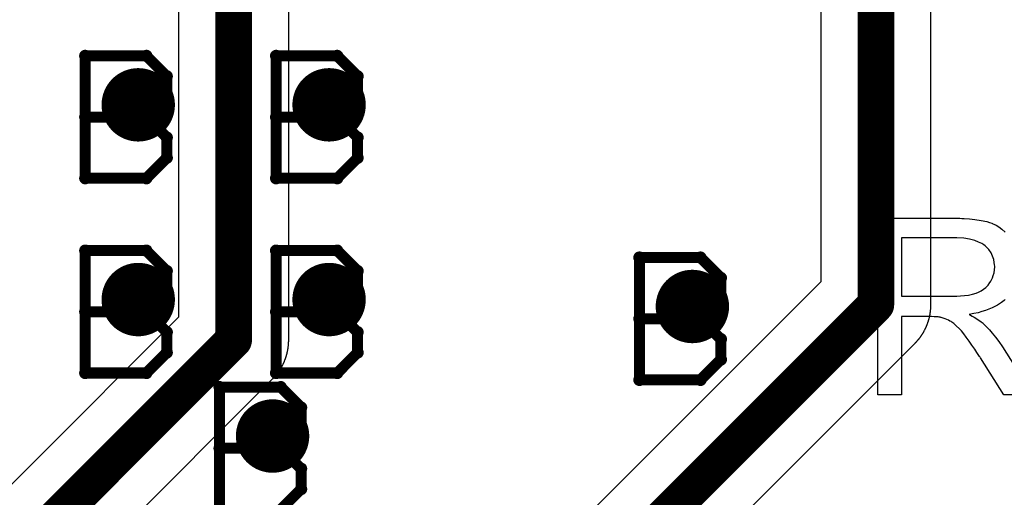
# Model space of a CAD drawing. Extents: x -1.5 to 9, y -3 to 5.
# Tile 84 of 256: x 0.717 to 0.985, y 1.448 to 1.578. Entities that reach past the tile are written whole.
import ezdxf

# ---------------------------------------------------------------- set-up
doc = ezdxf.new("R2010")
doc.units = 0
doc.layers.get('0').update_dxf_attribs({"linetype": 'CONTINUOUS'})
for name, color, linetype in [('qfn16-30-34-a_copper_signal_1', 1, 'CONTINUOUS'), ('qfn16-30-34-a_copper_signal_2', 1, 'CONTINUOUS'), ('qfn16-30-34-a_copper_signal_bot', 5, 'CONTINUOUS'), ('qfn16-30-34-a_copper_signal_top', 1, 'CONTINUOUS'), ('qfn16-30-34-a_drawing_1', 1, 'CONTINUOUS'), ('qfn16-30-34-a_drillmap_1', 1, 'CONTINUOUS'), ('qfn16-30-34-a_legend_top', 2, 'CONTINUOUS'), ('qfn16-30-34-a_pth_drill', 1, 'CONTINUOUS')]:
    doc.layers.add(name, color=color, linetype=linetype)

# ---------------------------------------------------------------- blocks, each defined once
blk = doc.blocks.new('D20')
at = {"const_width": 0.005}
blk.add_lwpolyline([(-0.0025, 0, 1), (0.0025, 0, 1)], format="xyb", close=True, dxfattribs=at)
blk = doc.blocks.new('D29')
at = {"const_width": 0.01}
blk.add_lwpolyline([(-0.005, 0, 1), (0.005, 0, 1)], format="xyb", close=True, dxfattribs=at)
blk = doc.blocks.new('D64')
at = {"const_width": 0.005}
blk.add_lwpolyline([(-0.0025, 0, 1), (0.0025, 0, 1)], format="xyb", close=True, dxfattribs=at)
blk = doc.blocks.new('D69')
at = {"const_width": 0.001667}
blk.add_lwpolyline([(-0.000833, 0, 1), (0.000833, 0, 1)], format="xyb", close=True, dxfattribs=at)
blk = doc.blocks.new('D44')
at = {"const_width": 0.0025}
blk.add_lwpolyline([(-0.00125, 0, 1), (0.00125, 0, 1)], format="xyb", close=True, dxfattribs=at)

msp = doc.modelspace()

# ---------------------------------------------------------------- linework, layer by layer
at = {"layer": 'qfn16-30-34-a_copper_signal_2', "color": 1, "const_width": 0.01}
for points in [[(0.95, 1.500536), (0.95, 1.775)], [(0.766893, 1.317429), (0.95, 1.500536)]]:
    msp.add_lwpolyline(points, dxfattribs=at)
at = {"layer": 'qfn16-30-34-a_copper_signal_2', "color": 1}
for points in [[(0.935, 1.775), (0.935, 1.506749), (0.76564, 1.33739)], [(0.786854, 1.316177), (0.960607, 1.489929), (0.960684, 1.490007), (0.96076, 1.490085), (0.960836, 1.490163), (0.960911, 1.490243), (0.960985, 1.490322), (0.961059, 1.490402), (0.961133, 1.490483), (0.961206, 1.490564), (0.961278, 1.490646), (0.961349, 1.490728), (0.96142, 1.490811), (0.961491, 1.490894), (0.961561, 1.490978), (0.96163, 1.491062), (0.961698, 1.491147), (0.961766, 1.491233), (0.961834, 1.491318), (0.9619, 1.491405), (0.961967, 1.491492), (0.962032, 1.491579), (0.962097, 1.491667), (0.962161, 1.491755), (0.962225, 1.491843), (0.962288, 1.491932), (0.96235, 1.492022), (0.962411, 1.492112), (0.962472, 1.492203), (0.962533, 1.492293), (0.962592, 1.492385), (0.962651, 1.492477), (0.962709, 1.492569), (0.962767, 1.492661), (0.962789, 1.492697), (0.962824, 1.492755), (0.96288, 1.492848), (0.962936, 1.492942), (0.962991, 1.493036), (0.963045, 1.493131), (0.963098, 1.493226), (0.963151, 1.493321), (0.963203, 1.493417), (0.963255, 1.493513), (0.963305, 1.49361), (0.963355, 1.493707), (0.963405, 1.493804), (0.963453, 1.493902), (0.963501, 1.494), (0.963548, 1.494098), (0.963595, 1.494197), (0.96364, 1.494296), (0.963686, 1.494395), (0.96373, 1.494495), (0.963773, 1.494595), (0.963816, 1.494695), (0.963858, 1.494796), (0.9639, 1.494897), (0.96394, 1.494998), (0.96398, 1.4951), (0.964019, 1.495201), (0.964058, 1.495303), (0.964096, 1.495406), (0.964133, 1.495508), (0.964169, 1.495611), (0.964204, 1.495715), (0.964239, 1.495818), (0.964273, 1.495922), (0.964306, 1.496026), (0.964338, 1.49613), (0.96437, 1.496234), (0.964401, 1.496339), (0.964431, 1.496444), (0.964461, 1.496549), (0.964489, 1.496654), (0.964517, 1.496759), (0.964544, 1.496865), (0.96457, 1.496971), (0.964582, 1.497018), (0.964596, 1.497077), (0.964621, 1.497183), (0.964645, 1.49729), (0.964668, 1.497396), (0.96469, 1.497503), (0.964712, 1.49761), (0.964733, 1.497717), (0.964753, 1.497824), (0.964772, 1.497931), (0.964791, 1.498039), (0.964809, 1.498147), (0.964826, 1.498254), (0.964842, 1.498362), (0.964857, 1.49847), (0.964872, 1.498578), (0.964886, 1.498687), (0.964899, 1.498795), (0.964911, 1.498903), (0.964923, 1.499012), (0.964933, 1.49912), (0.964943, 1.499229), (0.964952, 1.499338), (0.964961, 1.499446), (0.964968, 1.499555), (0.964975, 1.499664), (0.964981, 1.499773), (0.964986, 1.499882), (0.96499, 1.499991), (0.964994, 1.5001), (0.964997, 1.500209), (0.964999, 1.500318), (0.965, 1.500427), (0.965, 1.500536), (0.965, 1.768787)]]:
    msp.add_lwpolyline(points, dxfattribs=at)
at = {"layer": 'qfn16-30-34-a_copper_signal_top', "color": 1, "const_width": 0.01}
for points in [[(0.95, 1.500536), (0.95, 1.775)], [(0.775, 1.490885), (0.775, 1.725)], [(0.815166, 1.365702), (0.95, 1.500536)], [(0.69, 1.405885), (0.775, 1.490885)]]:
    msp.add_lwpolyline(points, dxfattribs=at)
at = {"layer": 'qfn16-30-34-a_copper_signal_top', "color": 1}
for points in [[(0.935, 1.775), (0.935, 1.506749), (0.808952, 1.380702)], [(0.825772, 1.355095), (0.960594, 1.489917), (0.960607, 1.489929), (0.960684, 1.490007), (0.96076, 1.490085), (0.960836, 1.490163), (0.960911, 1.490243), (0.960985, 1.490322), (0.961059, 1.490402), (0.961133, 1.490483), (0.961206, 1.490564), (0.961278, 1.490646), (0.961349, 1.490728), (0.96142, 1.490811), (0.961491, 1.490894), (0.961561, 1.490978), (0.96163, 1.491062), (0.961698, 1.491147), (0.961766, 1.491233), (0.961834, 1.491318), (0.9619, 1.491405), (0.961967, 1.491492), (0.962032, 1.491579), (0.962097, 1.491667), (0.962161, 1.491755), (0.962225, 1.491843), (0.962288, 1.491932), (0.96235, 1.492022), (0.962411, 1.492112), (0.962472, 1.492203), (0.962533, 1.492293), (0.962592, 1.492385), (0.962651, 1.492477), (0.962709, 1.492569), (0.962767, 1.492661), (0.962824, 1.492755), (0.96288, 1.492848), (0.962936, 1.492942), (0.962991, 1.493036), (0.963045, 1.493131), (0.963098, 1.493226), (0.963151, 1.493321), (0.963203, 1.493417), (0.963255, 1.493513), (0.963305, 1.49361), (0.963355, 1.493707), (0.963405, 1.493804), (0.963453, 1.493902), (0.963501, 1.494), (0.963548, 1.494098), (0.963595, 1.494197), (0.96364, 1.494296), (0.963686, 1.494395), (0.96373, 1.494495), (0.963773, 1.494595), (0.963816, 1.494695), (0.963858, 1.494796), (0.9639, 1.494897), (0.96394, 1.494998), (0.96398, 1.4951), (0.964019, 1.495201), (0.964058, 1.495303), (0.964096, 1.495406), (0.964133, 1.495508), (0.964169, 1.495611), (0.964204, 1.495715), (0.964239, 1.495818), (0.964273, 1.495922), (0.964306, 1.496025), (0.964324, 1.496085), (0.964338, 1.49613), (0.96437, 1.496234), (0.964401, 1.496339), (0.964431, 1.496444), (0.964461, 1.496549), (0.964489, 1.496654), (0.964517, 1.496759), (0.964544, 1.496865), (0.96457, 1.496971), (0.964596, 1.497077), (0.964621, 1.497183), (0.964645, 1.49729), (0.964668, 1.497396), (0.96469, 1.497503), (0.964712, 1.49761), (0.964733, 1.497717), (0.964753, 1.497824), (0.964772, 1.497931), (0.964791, 1.498039), (0.964809, 1.498147), (0.964826, 1.498254), (0.964842, 1.498362), (0.964857, 1.49847), (0.964872, 1.498578), (0.964886, 1.498687), (0.964899, 1.498795), (0.964911, 1.498903), (0.964923, 1.499012), (0.964933, 1.49912), (0.964943, 1.499229), (0.964952, 1.499338), (0.964961, 1.499446), (0.964968, 1.499555), (0.964975, 1.499664), (0.964981, 1.499773), (0.964986, 1.499882), (0.96499, 1.499991), (0.964994, 1.5001), (0.964997, 1.500209), (0.964999, 1.500318), (0.965, 1.500427), (0.965, 1.500536), (0.965, 1.768787)], [(0.76, 1.725), (0.76, 1.497098), (0.679393, 1.416491)], [(0.700607, 1.395278), (0.785594, 1.480265), (0.785607, 1.480278), (0.785683, 1.480355), (0.78576, 1.480433), (0.785836, 1.480512), (0.785911, 1.480591), (0.785985, 1.48067), (0.786059, 1.480751), (0.786133, 1.480831), (0.786206, 1.480913), (0.786278, 1.480994), (0.786349, 1.481077), (0.78642, 1.481159), (0.786491, 1.481243), (0.786561, 1.481326), (0.78663, 1.481411), (0.786698, 1.481496), (0.786766, 1.481581), (0.786834, 1.481667), (0.7869, 1.481753), (0.786966, 1.48184), (0.787032, 1.481927), (0.787097, 1.482015), (0.787161, 1.482103), (0.787225, 1.482192), (0.787287, 1.482281), (0.78735, 1.48237), (0.787411, 1.48246), (0.787472, 1.482551), (0.787532, 1.482642), (0.787592, 1.482733), (0.787651, 1.482825), (0.787709, 1.482917), (0.787767, 1.48301), (0.787824, 1.483103), (0.78788, 1.483197), (0.787936, 1.48329), (0.78799, 1.483384), (0.788045, 1.483479), (0.788098, 1.483574), (0.788151, 1.48367), (0.788203, 1.483765), (0.788255, 1.483862), (0.788275, 1.4839), (0.788305, 1.483958), (0.788355, 1.484055), (0.788405, 1.484153), (0.788453, 1.48425), (0.788501, 1.484348), (0.788548, 1.484447), (0.788595, 1.484545), (0.78864, 1.484644), (0.788686, 1.484744), (0.78873, 1.484843), (0.788773, 1.484943), (0.788816, 1.485044), (0.788858, 1.485144), (0.7889, 1.485245), (0.78894, 1.485347), (0.78898, 1.485448), (0.789019, 1.48555), (0.789058, 1.485652), (0.789096, 1.485754), (0.789132, 1.485857), (0.789169, 1.48596), (0.789204, 1.486063), (0.789239, 1.486166), (0.789273, 1.48627), (0.789306, 1.486374), (0.78932, 1.486419), (0.789338, 1.486478), (0.78937, 1.486583), (0.789401, 1.486687), (0.789431, 1.486792), (0.78946, 1.486897), (0.789489, 1.487002), (0.789517, 1.487108), (0.789544, 1.487213), (0.78957, 1.487319), (0.789596, 1.487425), (0.78962, 1.487532), (0.789645, 1.487638), (0.789668, 1.487745), (0.78969, 1.487851), (0.789712, 1.487958), (0.789733, 1.488065), (0.789753, 1.488172), (0.789772, 1.48828), (0.789791, 1.488387), (0.789808, 1.488495), (0.789826, 1.488603), (0.789842, 1.488711), (0.789857, 1.488819), (0.789872, 1.488927), (0.789886, 1.489035), (0.789899, 1.489143), (0.789911, 1.489252), (0.789923, 1.48936), (0.789933, 1.489469), (0.789943, 1.489577), (0.789952, 1.489686), (0.789961, 1.489795), (0.789968, 1.489904), (0.789975, 1.490012), (0.78998, 1.490116), (0.789986, 1.49023), (0.78999, 1.490339), (0.789994, 1.490448), (0.789997, 1.490557), (0.789999, 1.490665), (0.79, 1.490775), (0.79, 1.490885), (0.79, 1.490906), (0.79, 1.718787)]]:
    msp.add_lwpolyline(points, dxfattribs=at)
at = {"layer": 'qfn16-30-34-a_drawing_1', "color": 1, "const_width": 0.003}
for points in [[(0.734559, 1.568242), (0.734559, 1.534919)], [(0.751221, 1.568242), (0.734559, 1.568242)], [(0.756774, 1.562688), (0.751221, 1.568242)], [(0.786559, 1.568242), (0.786559, 1.534919)], [(0.803221, 1.568242), (0.786559, 1.568242)], [(0.808774, 1.562688), (0.803221, 1.568242)], [(0.756774, 1.557134), (0.756774, 1.562688)], [(0.808774, 1.557134), (0.808774, 1.562688)], [(0.751221, 1.55158), (0.756774, 1.557134)], [(0.803221, 1.55158), (0.808774, 1.557134)], [(0.751221, 1.55158), (0.734559, 1.55158)], [(0.734559, 1.55158), (0.751221, 1.55158)], [(0.756774, 1.546027), (0.751221, 1.55158)], [(0.803221, 1.55158), (0.786559, 1.55158)], [(0.786559, 1.55158), (0.803221, 1.55158)], [(0.808774, 1.546027), (0.803221, 1.55158)], [(0.756774, 1.540473), (0.756774, 1.546027)], [(0.808774, 1.540473), (0.808774, 1.546027)], [(0.751221, 1.534919), (0.756774, 1.540473)], [(0.803221, 1.534919), (0.808774, 1.540473)], [(0.734559, 1.534919), (0.751221, 1.534919)], [(0.786559, 1.534919), (0.803221, 1.534919)], [(0.734559, 1.515213), (0.734559, 1.48189)], [(0.751221, 1.515213), (0.734559, 1.515213)], [(0.756774, 1.509659), (0.751221, 1.515213)], [(0.786559, 1.515213), (0.786559, 1.48189)], [(0.803221, 1.515213), (0.786559, 1.515213)], [(0.808774, 1.509659), (0.803221, 1.515213)], [(0.885559, 1.513328), (0.885559, 1.480006)], [(0.902221, 1.513328), (0.885559, 1.513328)], [(0.907774, 1.507774), (0.902221, 1.513328)], [(0.756774, 1.504105), (0.756774, 1.509659)], [(0.808774, 1.504105), (0.808774, 1.509659)], [(0.907774, 1.502221), (0.907774, 1.507774)], [(0.751221, 1.498552), (0.756774, 1.504105)], [(0.803221, 1.498552), (0.808774, 1.504105)], [(0.902221, 1.496667), (0.907774, 1.502221)], [(0.751221, 1.498552), (0.734559, 1.498552)], [(0.734559, 1.498552), (0.751221, 1.498552)], [(0.756774, 1.492998), (0.751221, 1.498552)], [(0.803221, 1.498552), (0.786559, 1.498552)], [(0.786559, 1.498552), (0.803221, 1.498552)], [(0.808774, 1.492998), (0.803221, 1.498552)], [(0.902221, 1.496667), (0.885559, 1.496667)], [(0.885559, 1.496667), (0.902221, 1.496667)], [(0.907774, 1.491113), (0.902221, 1.496667)], [(0.756774, 1.487444), (0.756774, 1.492998)], [(0.808774, 1.487444), (0.808774, 1.492998)], [(0.907774, 1.485559), (0.907774, 1.491113)], [(0.751221, 1.48189), (0.756774, 1.487444)], [(0.803221, 1.48189), (0.808774, 1.487444)], [(0.902221, 1.480006), (0.907774, 1.485559)], [(0.734559, 1.48189), (0.751221, 1.48189)], [(0.786559, 1.48189), (0.803221, 1.48189)], [(0.885559, 1.480006), (0.902221, 1.480006)], [(0.771166, 1.47805), (0.771166, 1.444727)], [(0.787827, 1.47805), (0.771166, 1.47805)], [(0.793381, 1.472496), (0.787827, 1.47805)], [(0.793381, 1.466942), (0.793381, 1.472496)], [(0.787827, 1.461388), (0.793381, 1.466942)], [(0.787827, 1.461388), (0.771166, 1.461388)], [(0.771166, 1.461388), (0.787827, 1.461388)], [(0.793381, 1.455835), (0.787827, 1.461388)], [(0.793381, 1.450281), (0.793381, 1.455835)], [(0.787827, 1.444727), (0.793381, 1.450281)]]:
    msp.add_lwpolyline(points, dxfattribs=at)
at = {"layer": 'qfn16-30-34-a_drillmap_1', "color": 1, "const_width": 0.005}
for points in [[(0.749, 1.549914), (0.749, 1.559914)], [(0.801, 1.549914), (0.801, 1.559914)], [(0.744, 1.554914), (0.754, 1.554914)], [(0.796, 1.554914), (0.806, 1.554914)], [(0.749, 1.496885), (0.749, 1.506885)], [(0.801, 1.496885), (0.801, 1.506885)], [(0.9, 1.495), (0.9, 1.505)], [(0.744, 1.501885), (0.754, 1.501885)], [(0.796, 1.501885), (0.806, 1.501885)], [(0.895, 1.5), (0.905, 1.5)], [(0.785606, 1.459722), (0.785606, 1.469722)], [(0.780606, 1.464722), (0.790606, 1.464722)]]:
    msp.add_lwpolyline(points, dxfattribs=at)
at = {"layer": 'qfn16-30-34-a_legend_top', "color": 2}
for points in [[(0.98526, 1.501874), (0.984983, 1.501666), (0.984636, 1.501388), (0.984219, 1.50111), (0.983664, 1.500763), (0.983109, 1.500347), (0.982415, 1.5), (0.981652, 1.499653), (0.980819, 1.499237), (0.979917, 1.49889), (0.978876, 1.498612), (0.977835, 1.498265), (0.976655, 1.498057), (0.975406, 1.497849), (0.975544, 1.497779), (0.975822, 1.49764), (0.976238, 1.497363), (0.976794, 1.497085), (0.978043, 1.496322), (0.978667, 1.495836), (0.979223, 1.49542), (0.979361, 1.495281), (0.979708, 1.494934), (0.980264, 1.494379), (0.980958, 1.493685), (0.981721, 1.492713), (0.982623, 1.491672), (0.983525, 1.490423), (0.984497, 1.489035), (0.992756, 1.475988), (0.984844, 1.475988), (0.978529, 1.485981), (0.978529, 1.486051), (0.97839, 1.486189), (0.978251, 1.486398), (0.978043, 1.486675), (0.977557, 1.487439), (0.976932, 1.48841), (0.976169, 1.489451), (0.975406, 1.490562), (0.974642, 1.491603), (0.973948, 1.492574), (0.973879, 1.492644), (0.973671, 1.492921), (0.973324, 1.493338), (0.972838, 1.493823), (0.971797, 1.494864), (0.971242, 1.49535), (0.970686, 1.495767), (0.970617, 1.495836), (0.970478, 1.495905), (0.970201, 1.496044), (0.969784, 1.496252), (0.969368, 1.496461), (0.968882, 1.496669), (0.967772, 1.497016), (0.967702, 1.497016), (0.967563, 1.497085), (0.967286, 1.497085), (0.966939, 1.497155), (0.966453, 1.497224), (0.965898, 1.497224), (0.965134, 1.497293), (0.956945, 1.497293), (0.956945, 1.475988), (0.95056, 1.475988), (0.95056, 1.524012), (0.972838, 1.524012), (0.973393, 1.523943)], [(0.973393, 1.523943), (0.974018, 1.523943), (0.975475, 1.523874), (0.977002, 1.523665), (0.978667, 1.523457), (0.980194, 1.52311), (0.980958, 1.522902), (0.981582, 1.522694), (0.981652, 1.522694), (0.981721, 1.522624), (0.982137, 1.522416), (0.982762, 1.522139), (0.983525, 1.521653), (0.984358, 1.521028), (0.98526, 1.520195)], [(0.972074, 1.518669), (0.956945, 1.518669), (0.956945, 1.502776), (0.971242, 1.502776), (0.972074, 1.502845), (0.973046, 1.502915), (0.974156, 1.502984), (0.975267, 1.503123), (0.976377, 1.503331), (0.977349, 1.503609), (0.977488, 1.503678), (0.977765, 1.503817), (0.978182, 1.504025), (0.978737, 1.504303), (0.979361, 1.504719), (0.979986, 1.505205), (0.980611, 1.50583), (0.981096, 1.506524), (0.981166, 1.506593), (0.981305, 1.506871), (0.981513, 1.507287), (0.98179, 1.507842), (0.981999, 1.508467), (0.982207, 1.509161), (0.982346, 1.509994), (0.982415, 1.510826), (0.982415, 1.510896), (0.982415, 1.510965), (0.982346, 1.511382), (0.982276, 1.512006), (0.982137, 1.512839), (0.98179, 1.513672), (0.981374, 1.514643), (0.980749, 1.515546), (0.979917, 1.516448), (0.979778, 1.516517), (0.979431, 1.516795), (0.978876, 1.517142), (0.977973, 1.517558), (0.976932, 1.517975), (0.975544, 1.518322), (0.973948, 1.518599), (0.972074, 1.518669)]]:
    msp.add_lwpolyline(points, dxfattribs=at)

# ---------------------------------------------------------------- block references
at = {"layer": 'qfn16-30-34-a_copper_signal_1'}
for p in [(0.749, 1.554914), (0.801, 1.554914), (0.749, 1.501885), (0.801, 1.501885), (0.9, 1.5), (0.785606, 1.464722)]:
    msp.add_blockref('D29', p, dxfattribs=at)
at = {"layer": 'qfn16-30-34-a_copper_signal_2'}
for name, p in [('D29', (0.749, 1.554914)), ('D29', (0.801, 1.554914)), ('D29', (0.749, 1.501885)), ('D29', (0.801, 1.501885)), ('D29', (0.9, 1.5)), ('D20', (0.95, 1.500536)), ('D20', (0.95, 1.500536)), ('D29', (0.785606, 1.464722))]:
    msp.add_blockref(name, p, dxfattribs=at)
at = {"layer": 'qfn16-30-34-a_copper_signal_bot'}
for p in [(0.749, 1.554914), (0.801, 1.554914), (0.749, 1.501885), (0.801, 1.501885), (0.9, 1.5), (0.785606, 1.464722)]:
    msp.add_blockref('D29', p, dxfattribs=at)
at = {"layer": 'qfn16-30-34-a_copper_signal_top'}
for name, p in [('D29', (0.749, 1.554914)), ('D29', (0.801, 1.554914)), ('D29', (0.749, 1.501885)), ('D29', (0.801, 1.501885)), ('D29', (0.9, 1.5)), ('D20', (0.95, 1.500536)), ('D20', (0.95, 1.500536)), ('D20', (0.775, 1.490885)), ('D20', (0.775, 1.490885)), ('D29', (0.785606, 1.464722))]:
    msp.add_blockref(name, p, dxfattribs=at)
at = {"layer": 'qfn16-30-34-a_drawing_1'}
for p in [(0.734559, 1.568242), (0.734559, 1.568242), (0.751221, 1.568242), (0.786559, 1.568242), (0.786559, 1.568242), (0.803221, 1.568242), (0.756774, 1.562688), (0.808774, 1.562688), (0.756774, 1.557134), (0.808774, 1.557134), (0.734559, 1.55158), (0.751221, 1.55158), (0.751221, 1.55158), (0.786559, 1.55158), (0.803221, 1.55158), (0.803221, 1.55158), (0.756774, 1.546027), (0.808774, 1.546027), (0.756774, 1.540473), (0.808774, 1.540473), (0.734559, 1.534919), (0.751221, 1.534919), (0.786559, 1.534919), (0.803221, 1.534919), (0.734559, 1.515213), (0.734559, 1.515213), (0.751221, 1.515213), (0.786559, 1.515213), (0.786559, 1.515213), (0.803221, 1.515213), (0.885559, 1.513328), (0.885559, 1.513328), (0.902221, 1.513328), (0.756774, 1.509659), (0.808774, 1.509659), (0.907774, 1.507774), (0.756774, 1.504105), (0.808774, 1.504105), (0.907774, 1.502221), (0.734559, 1.498552), (0.751221, 1.498552), (0.751221, 1.498552), (0.786559, 1.498552), (0.803221, 1.498552), (0.803221, 1.498552), (0.885559, 1.496667), (0.902221, 1.496667), (0.902221, 1.496667), (0.756774, 1.492998), (0.808774, 1.492998), (0.907774, 1.491113), (0.756774, 1.487444), (0.808774, 1.487444), (0.907774, 1.485559), (0.734559, 1.48189), (0.751221, 1.48189), (0.786559, 1.48189), (0.803221, 1.48189), (0.885559, 1.480006), (0.902221, 1.480006), (0.771166, 1.47805), (0.771166, 1.47805), (0.787827, 1.47805), (0.793381, 1.472496), (0.793381, 1.466942), (0.771166, 1.461388), (0.787827, 1.461388), (0.787827, 1.461388), (0.793381, 1.455835), (0.793381, 1.450281)]:
    msp.add_blockref('D69', p, dxfattribs=at)
at = {"layer": 'qfn16-30-34-a_drillmap_1'}
for p in [(0.749, 1.559914), (0.801, 1.559914), (0.744, 1.554914), (0.754, 1.554914), (0.796, 1.554914), (0.806, 1.554914), (0.749, 1.549914), (0.801, 1.549914), (0.749, 1.506885), (0.801, 1.506885), (0.9, 1.505), (0.744, 1.501885), (0.754, 1.501885), (0.796, 1.501885), (0.806, 1.501885), (0.895, 1.5), (0.905, 1.5), (0.749, 1.496885), (0.801, 1.496885), (0.9, 1.495), (0.785606, 1.469722), (0.780606, 1.464722), (0.790606, 1.464722), (0.785606, 1.459722)]:
    msp.add_blockref('D44', p, dxfattribs=at)
at = {"layer": 'qfn16-30-34-a_pth_drill'}
for p in [(0.749, 1.554914), (0.801, 1.554914), (0.749, 1.501885), (0.801, 1.501885), (0.9, 1.5), (0.785606, 1.464722)]:
    msp.add_blockref('D64', p, dxfattribs=at)

doc.saveas('drawing.dxf')
